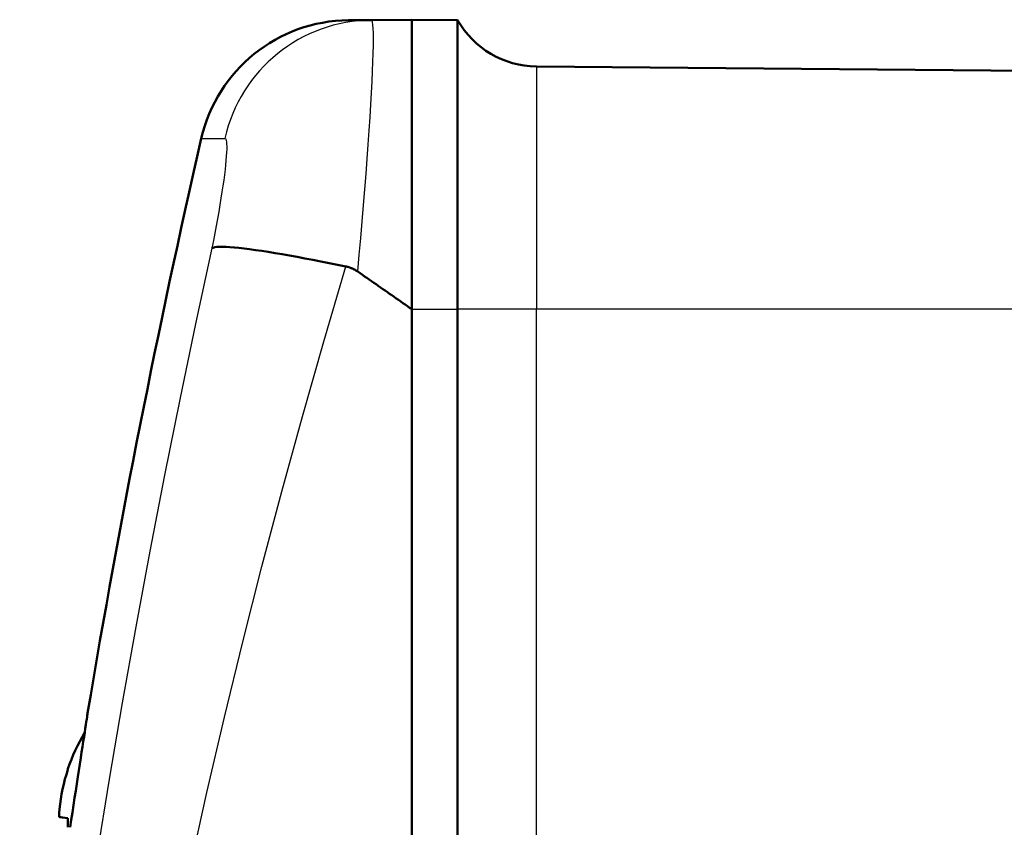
# Model space of a CAD drawing. Header units: millimetres. Extents: x 179 to 1975, y 100 to 1286.
# Tile 34 of 76: x 734 to 766, y 1134 to 1161. Entities that reach past the tile are written whole.
import ezdxf

# ---------------------------------------------------------------- set-up
doc = ezdxf.new("R2010")
doc.units = ezdxf.units.MM
doc.header["$LTSCALE"] = 5
doc.layers.add('Sichtbare Kanten(DIN)', color=7, linetype='Continuous', lineweight=50)
doc.layers.add('Sichtbare tangentiale Kanten(DIN)', color=3, linetype='Continuous', lineweight=25)

msp = doc.modelspace()

# ---------------------------------------------------------------- linework, layer by layer
at = {"layer": 'Sichtbare Kanten(DIN)'}
for p, q in [((745.536, 1160.631), (744.779, 1160.624)), ((746.857, 1160.642), (745.536, 1160.631)), ((746.857, 1151.142), (746.857, 1160.642)), ((746.857, 1160.642), (748.364, 1160.629)), ((748.364, 1160.629), (748.364, 1151.142)), ((783.857, 1158.82), (750.949, 1159.107)), ((746.857, 1151.142), (746.857, 1067.142)), ((746.857, 1151.142), (746.857, 1151.142)), ((746.857, 1151.142), (746.857, 1067.143)), ((748.364, 1067.142), (748.364, 1151.142)), ((735.565, 1136.02), (735.565, 1136.018)), ((735.565, 1134.446), (735.565, 1134.142))]:
    msp.add_line(p, q, dxfattribs=at)
at = {"layer": 'Sichtbare Kanten(DIN)', "flags": 128}
for points in [[(744.698, 1152.544), (744.421, 1152.601), (744.147, 1152.656), (743.876, 1152.709), (743.61, 1152.761), (743.348, 1152.81), (743.093, 1152.857), (742.843, 1152.902), (742.602, 1152.944), (742.369, 1152.984), (742.145, 1153.02), (741.932, 1153.053), (741.729, 1153.083), (741.536, 1153.11), (741.355, 1153.133), (741.187, 1153.152), (741.032, 1153.168), (740.89, 1153.179), (740.762, 1153.187), (740.647, 1153.19), (740.548, 1153.19), (740.463, 1153.185), (740.394, 1153.176), (740.339, 1153.162), (740.3, 1153.144)], [(744.698, 1152.544), (744.716, 1152.541), (744.733, 1152.537), (744.75, 1152.532), (744.767, 1152.528), (744.784, 1152.523), (744.801, 1152.518), (744.818, 1152.512), (744.835, 1152.506), (744.851, 1152.5), (744.868, 1152.494), (744.884, 1152.488), (744.9, 1152.481), (744.916, 1152.474), (744.932, 1152.466), (744.948, 1152.459), (744.964, 1152.451), (744.98, 1152.443), (744.995, 1152.434), (745.011, 1152.425), (745.026, 1152.416), (745.041, 1152.407), (745.056, 1152.398), (745.071, 1152.388), (745.085, 1152.378)], [(745.085, 1152.378), (745.161, 1152.325), (745.236, 1152.273), (745.311, 1152.221), (745.386, 1152.168), (745.461, 1152.116), (745.536, 1152.064), (745.611, 1152.012), (745.685, 1151.96), (745.759, 1151.908), (745.834, 1151.856), (745.908, 1151.805), (745.982, 1151.753), (746.056, 1151.702), (746.129, 1151.65), (746.203, 1151.599), (746.276, 1151.548), (746.349, 1151.496), (746.422, 1151.445), (746.495, 1151.395), (746.568, 1151.344), (746.64, 1151.293), (746.713, 1151.243), (746.785, 1151.192), (746.857, 1151.142)], [(736.22, 1137.892), (736.218, 1137.884), (736.215, 1137.86), (736.208, 1137.82), (736.2, 1137.764), (736.189, 1137.692), (736.176, 1137.604), (736.16, 1137.502), (736.142, 1137.386), (736.122, 1137.255), (736.1, 1137.112), (736.076, 1136.956), (736.051, 1136.787), (736.023, 1136.607), (735.994, 1136.417), (735.963, 1136.218), (735.932, 1136.01), (735.898, 1135.794), (735.864, 1135.571), (735.829, 1135.342), (735.793, 1135.108), (735.756, 1134.87), (735.719, 1134.63), (735.681, 1134.387), (735.644, 1134.142)], [(735.295, 1134.478), (735.294, 1134.479), (735.292, 1134.481), (735.291, 1134.483), (735.29, 1134.487), (735.289, 1134.492), (735.288, 1134.499), (735.287, 1134.506), (735.286, 1134.514), (735.286, 1134.523), (735.285, 1134.533), (735.285, 1134.543), (735.285, 1134.554), (735.285, 1134.566), (735.285, 1134.579), (735.286, 1134.592), (735.286, 1134.607), (735.287, 1134.622), (735.288, 1134.637), (735.289, 1134.653), (735.29, 1134.669), (735.291, 1134.686), (735.292, 1134.702), (735.294, 1134.719), (735.295, 1134.735)]]:
    msp.add_lwpolyline(points, dxfattribs=at)
at = {"layer": 'Sichtbare Kanten(DIN)'}
for centre, radius, start, end in [((744.823, 1155.625), 5, 90.5, 167.087), ((750.975, 1162.107), 3, 209.5013, 269.5), ((1051.857, 1085.231), 320, 167.08698, 170.52791), ((741.257, 1134.142), 6, 148.8708, 161.3363), ((735.697, 1136.02), 0.132, 161.3363, 180)]:
    msp.add_arc(centre, radius, start, end, dxfattribs=at)
for centre, major_axis, ratio, start_param, end_param in [((741.241, 1134.141), (-0.458, 5.98), 0.996172, 1.172695, 1.395451), ((741.241, 1133.962), (-5.974, 0.523), 0.00668, 0.099142, 0.321898)]:
    msp.add_ellipse(centre, major_axis=major_axis, ratio=ratio, start_param=start_param, end_param=end_param, dxfattribs=at)
at = {"layer": 'Sichtbare tangentiale Kanten(DIN)'}
for p, q in [((750.949, 1159.107), (750.949, 1151.142)), ((739.949, 1156.742), (740.721, 1156.749)), ((746.857, 1151.142), (748.364, 1151.142)), ((750.949, 1151.142), (748.364, 1151.142)), ((750.949, 1097.142), (750.949, 1151.142)), ((783.857, 1151.142), (750.949, 1151.142)), ((735.572, 1136.063), (735.572, 1136.039)), ((735.572, 1134.445), (735.572, 1134.142))]:
    msp.add_line(p, q, dxfattribs=at)
at = {"layer": 'Sichtbare tangentiale Kanten(DIN)', "flags": 128}
for points in [[(745.085, 1152.378), (745.136, 1152.931), (745.184, 1153.479), (745.231, 1154.02), (745.276, 1154.552), (745.318, 1155.073), (745.358, 1155.581), (745.395, 1156.074), (745.43, 1156.55), (745.462, 1157.008), (745.491, 1157.444), (745.516, 1157.857), (745.539, 1158.246), (745.557, 1158.611), (745.573, 1158.949), (745.585, 1159.26), (745.594, 1159.542), (745.599, 1159.794), (745.601, 1160.014), (745.599, 1160.202), (745.593, 1160.356), (745.584, 1160.476), (745.572, 1160.562), (745.556, 1160.614), (745.536, 1160.631)], [(740.721, 1156.749), (740.74, 1156.741), (740.755, 1156.719), (740.767, 1156.683), (740.776, 1156.631), (740.782, 1156.565), (740.784, 1156.485), (740.783, 1156.391), (740.779, 1156.283), (740.771, 1156.161), (740.76, 1156.027), (740.745, 1155.881), (740.728, 1155.724), (740.707, 1155.556), (740.684, 1155.377), (740.657, 1155.188), (740.627, 1154.989), (740.595, 1154.781), (740.559, 1154.565), (740.522, 1154.342), (740.482, 1154.113), (740.439, 1153.877), (740.395, 1153.637), (740.348, 1153.393), (740.3, 1153.145)], [(740.3, 1153.144), (739.762, 1150.665), (739.243, 1148.182), (738.742, 1145.696), (738.26, 1143.208), (737.797, 1140.717), (737.352, 1138.223), (736.927, 1135.727), (736.522, 1133.226), (736.135, 1130.721), (735.768, 1128.213), (735.421, 1125.702), (735.094, 1123.187), (734.787, 1120.67), (734.501, 1118.15), (734.235, 1115.627), (733.989, 1113.101)], [(736.154, 1112.858), (736.487, 1115.361), (736.847, 1117.861), (737.235, 1120.359), (737.651, 1122.854), (738.094, 1125.347), (738.564, 1127.836), (739.06, 1130.321), (739.583, 1132.804), (740.133, 1135.282), (740.708, 1137.757), (741.309, 1140.228), (741.936, 1142.697), (742.589, 1145.163), (743.267, 1147.627), (743.97, 1150.087), (744.698, 1152.544)]]:
    msp.add_lwpolyline(points, dxfattribs=at)
at = {"layer": 'Sichtbare tangentiale Kanten(DIN)'}
msp.add_ellipse((745.58, 1155.631), major_axis=(-0.044, 5), ratio=0.99699, start_param=0, end_param=1.3367, dxfattribs=at)

doc.saveas('drawing.dxf')
